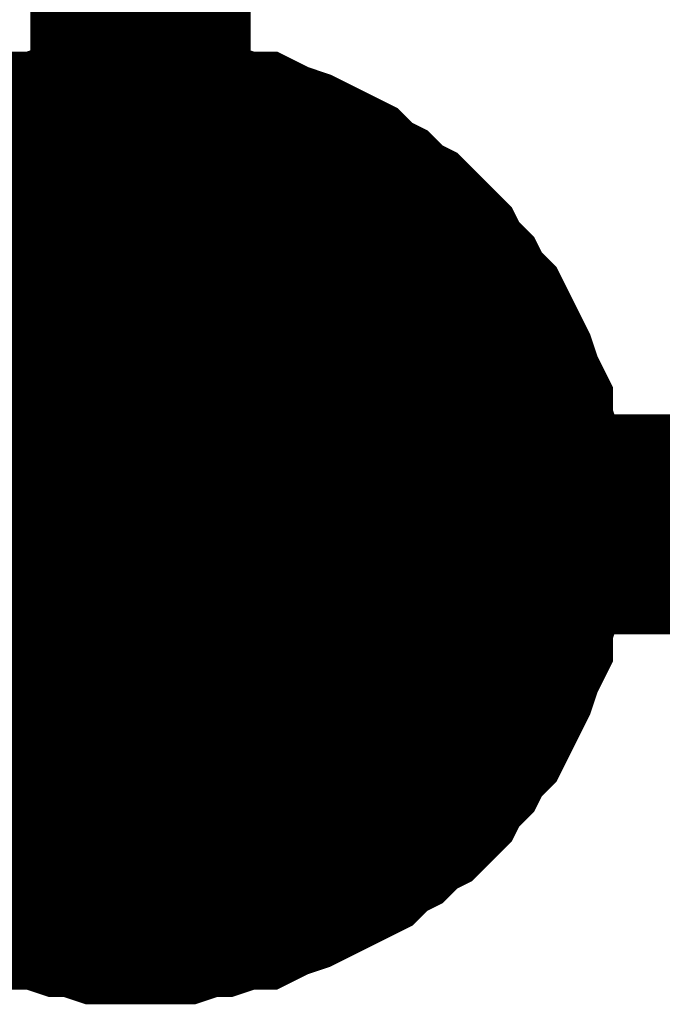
# Model space of a CAD drawing. Header units: inches. Extents: x 0 to 17, y 0 to 11.
# Tile 26 of 114: x 1.5441 to 1.5785, y 7.674 to 7.7267. Entities that reach past the tile are written whole.
import ezdxf

# ---------------------------------------------------------------- set-up
doc = ezdxf.new("R2010")
doc.units = ezdxf.units.IN
doc.header["$MEASUREMENT"] = 0
doc.layers.add('Sheet', color=255, linetype='Continuous')

msp = doc.modelspace()

# ---------------------------------------------------------------- linework, layer by layer
at = {"layer": 'Sheet'}
for points in [[(1.95056, 7.84995, 0.0118, 0.0118, 0), (1.95056, 7.699683, 0.0118, 0.0118, 0), (1.550536, 7.699683, 0.0118, 0.0118, 0), (1.150513, 7.699683, 0.0118, 0.0118, 0)], [(1.550536, 7.84995, 0.0118, 0.0118, 0), (1.550536, 7.699683, 0.0118, 0.0118, 0)], [(1.53785, 7.715146, 0.0118, 0.0118, 0), (1.538643, 7.715939, 0.0118, 0.0118, 0), (1.539436, 7.716335, 0.0118, 0.0118, 0), (1.540229, 7.717128, 0.0118, 0.0118, 0), (1.541021, 7.717525, 0.0118, 0.0118, 0), (1.541814, 7.717921, 0.0118, 0.0118, 0), (1.542607, 7.718317, 0.0118, 0.0118, 0), (1.543797, 7.718714, 0.0118, 0.0118, 0), (1.54459, 7.71911, 0.0118, 0.0118, 0), (1.545382, 7.71911, 0.0118, 0.0118, 0), (1.546572, 7.719507, 0.0118, 0.0118, 0), (1.547365, 7.719507, 0.0118, 0.0118, 0), (1.548554, 7.719903, 0.0118, 0.0118, 0), (1.549347, 7.719903, 0.0118, 0.0118, 0), (1.550536, 7.719903, 0.0118, 0.0118, 0)], [(1.53785, 7.715146, 0.0118, 0.0118, 0), (1.538643, 7.715939, 0.0118, 0.0118, 0), (1.539436, 7.716335, 0.0118, 0.0118, 0), (1.540229, 7.717128, 0.0118, 0.0118, 0), (1.541021, 7.717525, 0.0118, 0.0118, 0), (1.541814, 7.717921, 0.0118, 0.0118, 0), (1.542607, 7.718317, 0.0118, 0.0118, 0), (1.543797, 7.718714, 0.0118, 0.0118, 0), (1.54459, 7.71911, 0.0118, 0.0118, 0), (1.545382, 7.71911, 0.0118, 0.0118, 0), (1.546572, 7.719507, 0.0118, 0.0118, 0), (1.547365, 7.719507, 0.0118, 0.0118, 0), (1.548554, 7.719903, 0.0118, 0.0118, 0), (1.549347, 7.719903, 0.0118, 0.0118, 0), (1.550536, 7.719903, 0.0118, 0.0118, 0)], [(1.53785, 7.715146, 0.0118, 0.0118, 0), (1.538643, 7.715939, 0.0118, 0.0118, 0), (1.539436, 7.716335, 0.0118, 0.0118, 0), (1.540229, 7.717128, 0.0118, 0.0118, 0), (1.541021, 7.717525, 0.0118, 0.0118, 0), (1.541814, 7.717921, 0.0118, 0.0118, 0), (1.542607, 7.718317, 0.0118, 0.0118, 0), (1.543797, 7.718714, 0.0118, 0.0118, 0), (1.54459, 7.71911, 0.0118, 0.0118, 0), (1.545382, 7.71911, 0.0118, 0.0118, 0), (1.546572, 7.719507, 0.0118, 0.0118, 0), (1.547365, 7.719507, 0.0118, 0.0118, 0), (1.548554, 7.719903, 0.0118, 0.0118, 0), (1.549347, 7.719903, 0.0118, 0.0118, 0), (1.550536, 7.719903, 0.0118, 0.0118, 0)], [(1.53785, 7.715146, 0.0118, 0.0118, 0), (1.538643, 7.715939, 0.0118, 0.0118, 0), (1.539436, 7.716335, 0.0118, 0.0118, 0), (1.540229, 7.717128, 0.0118, 0.0118, 0), (1.541021, 7.717525, 0.0118, 0.0118, 0), (1.541814, 7.717921, 0.0118, 0.0118, 0), (1.542607, 7.718317, 0.0118, 0.0118, 0), (1.543797, 7.718714, 0.0118, 0.0118, 0), (1.54459, 7.71911, 0.0118, 0.0118, 0), (1.545382, 7.71911, 0.0118, 0.0118, 0), (1.546572, 7.719507, 0.0118, 0.0118, 0), (1.547365, 7.719507, 0.0118, 0.0118, 0), (1.548554, 7.719903, 0.0118, 0.0118, 0), (1.549347, 7.719903, 0.0118, 0.0118, 0), (1.550536, 7.719903, 0.0118, 0.0118, 0)], [(1.550536, 7.719903, 0.0118, 0.0118, 0), (1.550536, 7.719903, 0.0118, 0.0118, 0)], [(1.550536, 7.719903, 0.0118, 0.0118, 0), (1.551726, 7.719903, 0.0118, 0.0118, 0), (1.552519, 7.719903, 0.0118, 0.0118, 0), (1.553708, 7.719507, 0.0118, 0.0118, 0), (1.554501, 7.719507, 0.0118, 0.0118, 0), (1.55569, 7.71911, 0.0118, 0.0118, 0), (1.556483, 7.71911, 0.0118, 0.0118, 0), (1.557276, 7.718714, 0.0118, 0.0118, 0), (1.558465, 7.718317, 0.0118, 0.0118, 0), (1.559258, 7.717921, 0.0118, 0.0118, 0), (1.560051, 7.717525, 0.0118, 0.0118, 0), (1.560844, 7.717128, 0.0118, 0.0118, 0), (1.561637, 7.716335, 0.0118, 0.0118, 0), (1.56243, 7.715939, 0.0118, 0.0118, 0), (1.563223, 7.715146, 0.0118, 0.0118, 0), (1.564016, 7.714749, 0.0118, 0.0118, 0), (1.564809, 7.713956, 0.0118, 0.0118, 0), (1.565602, 7.713163, 0.0118, 0.0118, 0), (1.565998, 7.71237, 0.0118, 0.0118, 0), (1.566791, 7.711577, 0.0118, 0.0118, 0), (1.567187, 7.710784, 0.0118, 0.0118, 0), (1.56798, 7.709991, 0.0118, 0.0118, 0), (1.568377, 7.709198, 0.0118, 0.0118, 0), (1.568773, 7.708405, 0.0118, 0.0118, 0), (1.56917, 7.707612, 0.0118, 0.0118, 0), (1.569566, 7.706423, 0.0118, 0.0118, 0), (1.569963, 7.70563, 0.0118, 0.0118, 0), (1.569963, 7.704837, 0.0118, 0.0118, 0), (1.570359, 7.703648, 0.0118, 0.0118, 0), (1.570359, 7.702855, 0.0118, 0.0118, 0), (1.570756, 7.701665, 0.0118, 0.0118, 0), (1.570756, 7.700872, 0.0118, 0.0118, 0), (1.570756, 7.699683, 0.0118, 0.0118, 0)], [(1.550536, 7.719903, 0.0118, 0.0118, 0), (1.550536, 7.719903, 0.0118, 0.0118, 0)], [(1.550536, 7.719903, 0.0118, 0.0118, 0), (1.551726, 7.719903, 0.0118, 0.0118, 0), (1.552519, 7.719903, 0.0118, 0.0118, 0), (1.553708, 7.719507, 0.0118, 0.0118, 0), (1.554501, 7.719507, 0.0118, 0.0118, 0), (1.55569, 7.71911, 0.0118, 0.0118, 0), (1.556483, 7.71911, 0.0118, 0.0118, 0), (1.557276, 7.718714, 0.0118, 0.0118, 0), (1.558465, 7.718317, 0.0118, 0.0118, 0), (1.559258, 7.717921, 0.0118, 0.0118, 0), (1.560051, 7.717525, 0.0118, 0.0118, 0), (1.560844, 7.717128, 0.0118, 0.0118, 0), (1.561637, 7.716335, 0.0118, 0.0118, 0), (1.56243, 7.715939, 0.0118, 0.0118, 0), (1.563223, 7.715146, 0.0118, 0.0118, 0), (1.564016, 7.714749, 0.0118, 0.0118, 0), (1.564809, 7.713956, 0.0118, 0.0118, 0), (1.565602, 7.713163, 0.0118, 0.0118, 0), (1.565998, 7.71237, 0.0118, 0.0118, 0), (1.566791, 7.711577, 0.0118, 0.0118, 0), (1.567187, 7.710784, 0.0118, 0.0118, 0), (1.56798, 7.709991, 0.0118, 0.0118, 0), (1.568377, 7.709198, 0.0118, 0.0118, 0), (1.568773, 7.708405, 0.0118, 0.0118, 0), (1.56917, 7.707612, 0.0118, 0.0118, 0), (1.569566, 7.706423, 0.0118, 0.0118, 0), (1.569963, 7.70563, 0.0118, 0.0118, 0), (1.569963, 7.704837, 0.0118, 0.0118, 0), (1.570359, 7.703648, 0.0118, 0.0118, 0), (1.570359, 7.702855, 0.0118, 0.0118, 0), (1.570756, 7.701665, 0.0118, 0.0118, 0), (1.570756, 7.700872, 0.0118, 0.0118, 0), (1.570756, 7.699683, 0.0118, 0.0118, 0)], [(1.550536, 7.719903, 0.0118, 0.0118, 0), (1.550536, 7.719903, 0.0118, 0.0118, 0)], [(1.550536, 7.719903, 0.0118, 0.0118, 0), (1.551726, 7.719903, 0.0118, 0.0118, 0), (1.552519, 7.719903, 0.0118, 0.0118, 0), (1.553708, 7.719507, 0.0118, 0.0118, 0), (1.554501, 7.719507, 0.0118, 0.0118, 0), (1.55569, 7.71911, 0.0118, 0.0118, 0), (1.556483, 7.71911, 0.0118, 0.0118, 0), (1.557276, 7.718714, 0.0118, 0.0118, 0), (1.558465, 7.718317, 0.0118, 0.0118, 0), (1.559258, 7.717921, 0.0118, 0.0118, 0), (1.560051, 7.717525, 0.0118, 0.0118, 0), (1.560844, 7.717128, 0.0118, 0.0118, 0), (1.561637, 7.716335, 0.0118, 0.0118, 0), (1.56243, 7.715939, 0.0118, 0.0118, 0), (1.563223, 7.715146, 0.0118, 0.0118, 0), (1.564016, 7.714749, 0.0118, 0.0118, 0), (1.564809, 7.713956, 0.0118, 0.0118, 0), (1.565602, 7.713163, 0.0118, 0.0118, 0), (1.565998, 7.71237, 0.0118, 0.0118, 0), (1.566791, 7.711577, 0.0118, 0.0118, 0), (1.567187, 7.710784, 0.0118, 0.0118, 0), (1.56798, 7.709991, 0.0118, 0.0118, 0), (1.568377, 7.709198, 0.0118, 0.0118, 0), (1.568773, 7.708405, 0.0118, 0.0118, 0), (1.56917, 7.707612, 0.0118, 0.0118, 0), (1.569566, 7.706423, 0.0118, 0.0118, 0), (1.569963, 7.70563, 0.0118, 0.0118, 0), (1.569963, 7.704837, 0.0118, 0.0118, 0), (1.570359, 7.703648, 0.0118, 0.0118, 0), (1.570359, 7.702855, 0.0118, 0.0118, 0), (1.570756, 7.701665, 0.0118, 0.0118, 0), (1.570756, 7.700872, 0.0118, 0.0118, 0), (1.570756, 7.699683, 0.0118, 0.0118, 0)], [(1.550536, 7.719903, 0.0118, 0.0118, 0), (1.550536, 7.719903, 0.0118, 0.0118, 0)], [(1.550536, 7.719903, 0.0118, 0.0118, 0), (1.551726, 7.719903, 0.0118, 0.0118, 0), (1.552519, 7.719903, 0.0118, 0.0118, 0), (1.553708, 7.719507, 0.0118, 0.0118, 0), (1.554501, 7.719507, 0.0118, 0.0118, 0), (1.55569, 7.71911, 0.0118, 0.0118, 0), (1.556483, 7.71911, 0.0118, 0.0118, 0), (1.557276, 7.718714, 0.0118, 0.0118, 0), (1.558465, 7.718317, 0.0118, 0.0118, 0), (1.559258, 7.717921, 0.0118, 0.0118, 0), (1.560051, 7.717525, 0.0118, 0.0118, 0), (1.560844, 7.717128, 0.0118, 0.0118, 0), (1.561637, 7.716335, 0.0118, 0.0118, 0), (1.56243, 7.715939, 0.0118, 0.0118, 0), (1.563223, 7.715146, 0.0118, 0.0118, 0), (1.564016, 7.714749, 0.0118, 0.0118, 0), (1.564809, 7.713956, 0.0118, 0.0118, 0), (1.565602, 7.713163, 0.0118, 0.0118, 0), (1.565998, 7.71237, 0.0118, 0.0118, 0), (1.566791, 7.711577, 0.0118, 0.0118, 0), (1.567187, 7.710784, 0.0118, 0.0118, 0), (1.56798, 7.709991, 0.0118, 0.0118, 0), (1.568377, 7.709198, 0.0118, 0.0118, 0), (1.568773, 7.708405, 0.0118, 0.0118, 0), (1.56917, 7.707612, 0.0118, 0.0118, 0), (1.569566, 7.706423, 0.0118, 0.0118, 0), (1.569963, 7.70563, 0.0118, 0.0118, 0), (1.569963, 7.704837, 0.0118, 0.0118, 0), (1.570359, 7.703648, 0.0118, 0.0118, 0), (1.570359, 7.702855, 0.0118, 0.0118, 0), (1.570756, 7.701665, 0.0118, 0.0118, 0), (1.570756, 7.700872, 0.0118, 0.0118, 0), (1.570756, 7.699683, 0.0118, 0.0118, 0)], [(1.541814, 7.717921, 0.0039, 0.0039, 0), (1.542607, 7.718317, 0.0039, 0.0039, 0), (1.543797, 7.718714, 0.0039, 0.0039, 0), (1.54459, 7.71911, 0.0039, 0.0039, 0), (1.545382, 7.71911, 0.0039, 0.0039, 0), (1.546572, 7.719507, 0.0039, 0.0039, 0), (1.547365, 7.719507, 0.0039, 0.0039, 0), (1.548554, 7.719903, 0.0039, 0.0039, 0), (1.549347, 7.719903, 0.0039, 0.0039, 0), (1.550536, 7.719903, 0.0039, 0.0039, 0)], [(1.541814, 7.717921, 0.0039, 0.0039, 0), (1.542607, 7.718317, 0.0039, 0.0039, 0), (1.543797, 7.718714, 0.0039, 0.0039, 0), (1.54459, 7.71911, 0.0039, 0.0039, 0), (1.545382, 7.71911, 0.0039, 0.0039, 0), (1.546572, 7.719507, 0.0039, 0.0039, 0), (1.547365, 7.719507, 0.0039, 0.0039, 0), (1.548554, 7.719903, 0.0039, 0.0039, 0), (1.549347, 7.719903, 0.0039, 0.0039, 0), (1.550536, 7.719903, 0.0039, 0.0039, 0)], [(1.541814, 7.717921, 0.0039, 0.0039, 0), (1.542607, 7.718317, 0.0039, 0.0039, 0), (1.543797, 7.718714, 0.0039, 0.0039, 0), (1.54459, 7.71911, 0.0039, 0.0039, 0), (1.545382, 7.71911, 0.0039, 0.0039, 0), (1.546572, 7.719507, 0.0039, 0.0039, 0), (1.547365, 7.719507, 0.0039, 0.0039, 0), (1.548554, 7.719903, 0.0039, 0.0039, 0), (1.549347, 7.719903, 0.0039, 0.0039, 0), (1.550536, 7.719903, 0.0039, 0.0039, 0)], [(1.541814, 7.717921, 0.0039, 0.0039, 0), (1.542607, 7.718317, 0.0039, 0.0039, 0), (1.543797, 7.718714, 0.0039, 0.0039, 0), (1.54459, 7.71911, 0.0039, 0.0039, 0), (1.545382, 7.71911, 0.0039, 0.0039, 0), (1.546572, 7.719507, 0.0039, 0.0039, 0), (1.547365, 7.719507, 0.0039, 0.0039, 0), (1.548554, 7.719903, 0.0039, 0.0039, 0), (1.549347, 7.719903, 0.0039, 0.0039, 0), (1.550536, 7.719903, 0.0039, 0.0039, 0)], [(1.550536, 7.719903, 0.0039, 0.0039, 0), (1.550536, 7.719903, 0.0039, 0.0039, 0)], [(1.550536, 7.719903, 0.0039, 0.0039, 0), (1.551726, 7.719903, 0.0039, 0.0039, 0), (1.552519, 7.719903, 0.0039, 0.0039, 0), (1.553708, 7.719507, 0.0039, 0.0039, 0), (1.554501, 7.719507, 0.0039, 0.0039, 0), (1.55569, 7.71911, 0.0039, 0.0039, 0), (1.556483, 7.71911, 0.0039, 0.0039, 0), (1.557276, 7.718714, 0.0039, 0.0039, 0), (1.558465, 7.718317, 0.0039, 0.0039, 0), (1.559258, 7.717921, 0.0039, 0.0039, 0), (1.560051, 7.717525, 0.0039, 0.0039, 0), (1.560844, 7.717128, 0.0039, 0.0039, 0), (1.561637, 7.716335, 0.0039, 0.0039, 0), (1.56243, 7.715939, 0.0039, 0.0039, 0), (1.563223, 7.715146, 0.0039, 0.0039, 0), (1.564016, 7.714749, 0.0039, 0.0039, 0), (1.564809, 7.713956, 0.0039, 0.0039, 0), (1.565602, 7.713163, 0.0039, 0.0039, 0), (1.565998, 7.71237, 0.0039, 0.0039, 0), (1.566791, 7.711577, 0.0039, 0.0039, 0), (1.567187, 7.710784, 0.0039, 0.0039, 0), (1.56798, 7.709991, 0.0039, 0.0039, 0), (1.568377, 7.709198, 0.0039, 0.0039, 0), (1.568773, 7.708405, 0.0039, 0.0039, 0), (1.56917, 7.707612, 0.0039, 0.0039, 0), (1.569566, 7.706423, 0.0039, 0.0039, 0), (1.569963, 7.70563, 0.0039, 0.0039, 0), (1.569963, 7.704837, 0.0039, 0.0039, 0), (1.570359, 7.703648, 0.0039, 0.0039, 0), (1.570359, 7.702855, 0.0039, 0.0039, 0), (1.570756, 7.701665, 0.0039, 0.0039, 0), (1.570756, 7.700872, 0.0039, 0.0039, 0), (1.570756, 7.699683, 0.0039, 0.0039, 0)], [(1.550536, 7.719903, 0.0039, 0.0039, 0), (1.550536, 7.719903, 0.0039, 0.0039, 0)], [(1.550536, 7.719903, 0.0039, 0.0039, 0), (1.551726, 7.719903, 0.0039, 0.0039, 0), (1.552519, 7.719903, 0.0039, 0.0039, 0), (1.553708, 7.719507, 0.0039, 0.0039, 0), (1.554501, 7.719507, 0.0039, 0.0039, 0), (1.55569, 7.71911, 0.0039, 0.0039, 0), (1.556483, 7.71911, 0.0039, 0.0039, 0), (1.557276, 7.718714, 0.0039, 0.0039, 0), (1.558465, 7.718317, 0.0039, 0.0039, 0), (1.559258, 7.717921, 0.0039, 0.0039, 0), (1.560051, 7.717525, 0.0039, 0.0039, 0), (1.560844, 7.717128, 0.0039, 0.0039, 0), (1.561637, 7.716335, 0.0039, 0.0039, 0), (1.56243, 7.715939, 0.0039, 0.0039, 0), (1.563223, 7.715146, 0.0039, 0.0039, 0), (1.564016, 7.714749, 0.0039, 0.0039, 0), (1.564809, 7.713956, 0.0039, 0.0039, 0), (1.565602, 7.713163, 0.0039, 0.0039, 0), (1.565998, 7.71237, 0.0039, 0.0039, 0), (1.566791, 7.711577, 0.0039, 0.0039, 0), (1.567187, 7.710784, 0.0039, 0.0039, 0), (1.56798, 7.709991, 0.0039, 0.0039, 0), (1.568377, 7.709198, 0.0039, 0.0039, 0), (1.568773, 7.708405, 0.0039, 0.0039, 0), (1.56917, 7.707612, 0.0039, 0.0039, 0), (1.569566, 7.706423, 0.0039, 0.0039, 0), (1.569963, 7.70563, 0.0039, 0.0039, 0), (1.569963, 7.704837, 0.0039, 0.0039, 0), (1.570359, 7.703648, 0.0039, 0.0039, 0), (1.570359, 7.702855, 0.0039, 0.0039, 0), (1.570756, 7.701665, 0.0039, 0.0039, 0), (1.570756, 7.700872, 0.0039, 0.0039, 0), (1.570756, 7.699683, 0.0039, 0.0039, 0)], [(1.550536, 7.719903, 0.0039, 0.0039, 0), (1.550536, 7.719903, 0.0039, 0.0039, 0)], [(1.550536, 7.719903, 0.0039, 0.0039, 0), (1.551726, 7.719903, 0.0039, 0.0039, 0), (1.552519, 7.719903, 0.0039, 0.0039, 0), (1.553708, 7.719507, 0.0039, 0.0039, 0), (1.554501, 7.719507, 0.0039, 0.0039, 0), (1.55569, 7.71911, 0.0039, 0.0039, 0), (1.556483, 7.71911, 0.0039, 0.0039, 0), (1.557276, 7.718714, 0.0039, 0.0039, 0), (1.558465, 7.718317, 0.0039, 0.0039, 0), (1.559258, 7.717921, 0.0039, 0.0039, 0), (1.560051, 7.717525, 0.0039, 0.0039, 0), (1.560844, 7.717128, 0.0039, 0.0039, 0), (1.561637, 7.716335, 0.0039, 0.0039, 0), (1.56243, 7.715939, 0.0039, 0.0039, 0), (1.563223, 7.715146, 0.0039, 0.0039, 0), (1.564016, 7.714749, 0.0039, 0.0039, 0), (1.564809, 7.713956, 0.0039, 0.0039, 0), (1.565602, 7.713163, 0.0039, 0.0039, 0), (1.565998, 7.71237, 0.0039, 0.0039, 0), (1.566791, 7.711577, 0.0039, 0.0039, 0), (1.567187, 7.710784, 0.0039, 0.0039, 0), (1.56798, 7.709991, 0.0039, 0.0039, 0), (1.568377, 7.709198, 0.0039, 0.0039, 0), (1.568773, 7.708405, 0.0039, 0.0039, 0), (1.56917, 7.707612, 0.0039, 0.0039, 0), (1.569566, 7.706423, 0.0039, 0.0039, 0), (1.569963, 7.70563, 0.0039, 0.0039, 0), (1.569963, 7.704837, 0.0039, 0.0039, 0), (1.570359, 7.703648, 0.0039, 0.0039, 0), (1.570359, 7.702855, 0.0039, 0.0039, 0), (1.570756, 7.701665, 0.0039, 0.0039, 0), (1.570756, 7.700872, 0.0039, 0.0039, 0), (1.570756, 7.699683, 0.0039, 0.0039, 0)], [(1.550536, 7.719903, 0.0039, 0.0039, 0), (1.550536, 7.719903, 0.0039, 0.0039, 0)], [(1.550536, 7.719903, 0.0039, 0.0039, 0), (1.551726, 7.719903, 0.0039, 0.0039, 0), (1.552519, 7.719903, 0.0039, 0.0039, 0), (1.553708, 7.719507, 0.0039, 0.0039, 0), (1.554501, 7.719507, 0.0039, 0.0039, 0), (1.55569, 7.71911, 0.0039, 0.0039, 0), (1.556483, 7.71911, 0.0039, 0.0039, 0), (1.557276, 7.718714, 0.0039, 0.0039, 0), (1.558465, 7.718317, 0.0039, 0.0039, 0), (1.559258, 7.717921, 0.0039, 0.0039, 0), (1.560051, 7.717525, 0.0039, 0.0039, 0), (1.560844, 7.717128, 0.0039, 0.0039, 0), (1.561637, 7.716335, 0.0039, 0.0039, 0), (1.56243, 7.715939, 0.0039, 0.0039, 0), (1.563223, 7.715146, 0.0039, 0.0039, 0), (1.564016, 7.714749, 0.0039, 0.0039, 0), (1.564809, 7.713956, 0.0039, 0.0039, 0), (1.565602, 7.713163, 0.0039, 0.0039, 0), (1.565998, 7.71237, 0.0039, 0.0039, 0), (1.566791, 7.711577, 0.0039, 0.0039, 0), (1.567187, 7.710784, 0.0039, 0.0039, 0), (1.56798, 7.709991, 0.0039, 0.0039, 0), (1.568377, 7.709198, 0.0039, 0.0039, 0), (1.568773, 7.708405, 0.0039, 0.0039, 0), (1.56917, 7.707612, 0.0039, 0.0039, 0), (1.569566, 7.706423, 0.0039, 0.0039, 0), (1.569963, 7.70563, 0.0039, 0.0039, 0), (1.569963, 7.704837, 0.0039, 0.0039, 0), (1.570359, 7.703648, 0.0039, 0.0039, 0), (1.570359, 7.702855, 0.0039, 0.0039, 0), (1.570756, 7.701665, 0.0039, 0.0039, 0), (1.570756, 7.700872, 0.0039, 0.0039, 0), (1.570756, 7.699683, 0.0039, 0.0039, 0)], [(1.570756, 7.699683, 0.0118, 0.0118, 0), (1.570756, 7.698493, 0.0118, 0.0118, 0), (1.570756, 7.6977, 0.0118, 0.0118, 0), (1.570359, 7.696511, 0.0118, 0.0118, 0), (1.570359, 7.695718, 0.0118, 0.0118, 0), (1.569963, 7.694529, 0.0118, 0.0118, 0), (1.569963, 7.693736, 0.0118, 0.0118, 0), (1.569566, 7.692943, 0.0118, 0.0118, 0), (1.56917, 7.691753, 0.0118, 0.0118, 0), (1.568773, 7.69096, 0.0118, 0.0118, 0), (1.568377, 7.690167, 0.0118, 0.0118, 0), (1.56798, 7.689374, 0.0118, 0.0118, 0), (1.567187, 7.688581, 0.0118, 0.0118, 0), (1.566791, 7.687788, 0.0118, 0.0118, 0), (1.565998, 7.686995, 0.0118, 0.0118, 0), (1.565602, 7.686202, 0.0118, 0.0118, 0), (1.564809, 7.685409, 0.0118, 0.0118, 0), (1.564016, 7.685013, 0.0118, 0.0118, 0), (1.563223, 7.68422, 0.0118, 0.0118, 0), (1.56243, 7.683824, 0.0118, 0.0118, 0), (1.561637, 7.683031, 0.0118, 0.0118, 0), (1.560844, 7.682634, 0.0118, 0.0118, 0), (1.560051, 7.682238, 0.0118, 0.0118, 0), (1.559258, 7.681841, 0.0118, 0.0118, 0), (1.558465, 7.681445, 0.0118, 0.0118, 0), (1.557276, 7.681048, 0.0118, 0.0118, 0), (1.556483, 7.680652, 0.0118, 0.0118, 0), (1.55569, 7.680652, 0.0118, 0.0118, 0), (1.554501, 7.680255, 0.0118, 0.0118, 0), (1.553708, 7.680255, 0.0118, 0.0118, 0), (1.552519, 7.679859, 0.0118, 0.0118, 0), (1.551726, 7.679859, 0.0118, 0.0118, 0), (1.550536, 7.679859, 0.0118, 0.0118, 0)], [(1.570756, 7.699683, 0.0118, 0.0118, 0), (1.570756, 7.698493, 0.0118, 0.0118, 0), (1.570756, 7.6977, 0.0118, 0.0118, 0), (1.570359, 7.696511, 0.0118, 0.0118, 0), (1.570359, 7.695718, 0.0118, 0.0118, 0), (1.569963, 7.694529, 0.0118, 0.0118, 0), (1.569963, 7.693736, 0.0118, 0.0118, 0), (1.569566, 7.692943, 0.0118, 0.0118, 0), (1.56917, 7.691753, 0.0118, 0.0118, 0), (1.568773, 7.69096, 0.0118, 0.0118, 0), (1.568377, 7.690167, 0.0118, 0.0118, 0), (1.56798, 7.689374, 0.0118, 0.0118, 0), (1.567187, 7.688581, 0.0118, 0.0118, 0), (1.566791, 7.687788, 0.0118, 0.0118, 0), (1.565998, 7.686995, 0.0118, 0.0118, 0), (1.565602, 7.686202, 0.0118, 0.0118, 0), (1.564809, 7.685409, 0.0118, 0.0118, 0), (1.564016, 7.685013, 0.0118, 0.0118, 0), (1.563223, 7.68422, 0.0118, 0.0118, 0), (1.56243, 7.683824, 0.0118, 0.0118, 0), (1.561637, 7.683031, 0.0118, 0.0118, 0), (1.560844, 7.682634, 0.0118, 0.0118, 0), (1.560051, 7.682238, 0.0118, 0.0118, 0), (1.559258, 7.681841, 0.0118, 0.0118, 0), (1.558465, 7.681445, 0.0118, 0.0118, 0), (1.557276, 7.681048, 0.0118, 0.0118, 0), (1.556483, 7.680652, 0.0118, 0.0118, 0), (1.55569, 7.680652, 0.0118, 0.0118, 0), (1.554501, 7.680255, 0.0118, 0.0118, 0), (1.553708, 7.680255, 0.0118, 0.0118, 0), (1.552519, 7.679859, 0.0118, 0.0118, 0), (1.551726, 7.679859, 0.0118, 0.0118, 0), (1.550536, 7.679859, 0.0118, 0.0118, 0)], [(1.570756, 7.699683, 0.0118, 0.0118, 0), (1.570756, 7.698493, 0.0118, 0.0118, 0), (1.570756, 7.6977, 0.0118, 0.0118, 0), (1.570359, 7.696511, 0.0118, 0.0118, 0), (1.570359, 7.695718, 0.0118, 0.0118, 0), (1.569963, 7.694529, 0.0118, 0.0118, 0), (1.569963, 7.693736, 0.0118, 0.0118, 0), (1.569566, 7.692943, 0.0118, 0.0118, 0), (1.56917, 7.691753, 0.0118, 0.0118, 0), (1.568773, 7.69096, 0.0118, 0.0118, 0), (1.568377, 7.690167, 0.0118, 0.0118, 0), (1.56798, 7.689374, 0.0118, 0.0118, 0), (1.567187, 7.688581, 0.0118, 0.0118, 0), (1.566791, 7.687788, 0.0118, 0.0118, 0), (1.565998, 7.686995, 0.0118, 0.0118, 0), (1.565602, 7.686202, 0.0118, 0.0118, 0), (1.564809, 7.685409, 0.0118, 0.0118, 0), (1.564016, 7.685013, 0.0118, 0.0118, 0), (1.563223, 7.68422, 0.0118, 0.0118, 0), (1.56243, 7.683824, 0.0118, 0.0118, 0), (1.561637, 7.683031, 0.0118, 0.0118, 0), (1.560844, 7.682634, 0.0118, 0.0118, 0), (1.560051, 7.682238, 0.0118, 0.0118, 0), (1.559258, 7.681841, 0.0118, 0.0118, 0), (1.558465, 7.681445, 0.0118, 0.0118, 0), (1.557276, 7.681048, 0.0118, 0.0118, 0), (1.556483, 7.680652, 0.0118, 0.0118, 0), (1.55569, 7.680652, 0.0118, 0.0118, 0), (1.554501, 7.680255, 0.0118, 0.0118, 0), (1.553708, 7.680255, 0.0118, 0.0118, 0), (1.552519, 7.679859, 0.0118, 0.0118, 0), (1.551726, 7.679859, 0.0118, 0.0118, 0), (1.550536, 7.679859, 0.0118, 0.0118, 0)], [(1.570756, 7.699683, 0.0118, 0.0118, 0), (1.570756, 7.698493, 0.0118, 0.0118, 0), (1.570756, 7.6977, 0.0118, 0.0118, 0), (1.570359, 7.696511, 0.0118, 0.0118, 0), (1.570359, 7.695718, 0.0118, 0.0118, 0), (1.569963, 7.694529, 0.0118, 0.0118, 0), (1.569963, 7.693736, 0.0118, 0.0118, 0), (1.569566, 7.692943, 0.0118, 0.0118, 0), (1.56917, 7.691753, 0.0118, 0.0118, 0), (1.568773, 7.69096, 0.0118, 0.0118, 0), (1.568377, 7.690167, 0.0118, 0.0118, 0), (1.56798, 7.689374, 0.0118, 0.0118, 0), (1.567187, 7.688581, 0.0118, 0.0118, 0), (1.566791, 7.687788, 0.0118, 0.0118, 0), (1.565998, 7.686995, 0.0118, 0.0118, 0), (1.565602, 7.686202, 0.0118, 0.0118, 0), (1.564809, 7.685409, 0.0118, 0.0118, 0), (1.564016, 7.685013, 0.0118, 0.0118, 0), (1.563223, 7.68422, 0.0118, 0.0118, 0), (1.56243, 7.683824, 0.0118, 0.0118, 0), (1.561637, 7.683031, 0.0118, 0.0118, 0), (1.560844, 7.682634, 0.0118, 0.0118, 0), (1.560051, 7.682238, 0.0118, 0.0118, 0), (1.559258, 7.681841, 0.0118, 0.0118, 0), (1.558465, 7.681445, 0.0118, 0.0118, 0), (1.557276, 7.681048, 0.0118, 0.0118, 0), (1.556483, 7.680652, 0.0118, 0.0118, 0), (1.55569, 7.680652, 0.0118, 0.0118, 0), (1.554501, 7.680255, 0.0118, 0.0118, 0), (1.553708, 7.680255, 0.0118, 0.0118, 0), (1.552519, 7.679859, 0.0118, 0.0118, 0), (1.551726, 7.679859, 0.0118, 0.0118, 0), (1.550536, 7.679859, 0.0118, 0.0118, 0)], [(1.570756, 7.699683, 0.0118, 0.0118, 0), (1.570756, 7.699683, 0.0118, 0.0118, 0), (1.570756, 7.699683, 0.0118, 0.0118, 0), (1.570756, 7.699683, 0.0118, 0.0118, 0), (1.570756, 7.699683, 0.0118, 0.0118, 0), (1.570756, 7.699683, 0.0118, 0.0118, 0), (1.570756, 7.699683, 0.0118, 0.0118, 0), (1.570756, 7.699683, 0.0118, 0.0118, 0), (1.570756, 7.699683, 0.0118, 0.0118, 0), (1.570756, 7.699683, 0.0118, 0.0118, 0), (1.570756, 7.699683, 0.0118, 0.0118, 0), (1.570756, 7.699683, 0.0118, 0.0118, 0), (1.570756, 7.699683, 0.0118, 0.0118, 0), (1.570756, 7.699683, 0.0118, 0.0118, 0), (1.570756, 7.699683, 0.0118, 0.0118, 0), (1.570756, 7.699683, 0.0118, 0.0118, 0), (1.570756, 7.699683, 0.0118, 0.0118, 0), (1.570756, 7.699683, 0.0118, 0.0118, 0), (1.570756, 7.699683, 0.0118, 0.0118, 0), (1.570756, 7.699683, 0.0118, 0.0118, 0), (1.570756, 7.699683, 0.0118, 0.0118, 0), (1.570756, 7.699683, 0.0118, 0.0118, 0), (1.570756, 7.699683, 0.0118, 0.0118, 0), (1.570756, 7.699683, 0.0118, 0.0118, 0), (1.570756, 7.699683, 0.0118, 0.0118, 0), (1.570756, 7.699683, 0.0118, 0.0118, 0), (1.570756, 7.699683, 0.0118, 0.0118, 0), (1.570756, 7.699683, 0.0118, 0.0118, 0), (1.570756, 7.699683, 0.0118, 0.0118, 0), (1.570756, 7.699683, 0.0118, 0.0118, 0), (1.570756, 7.699683, 0.0118, 0.0118, 0), (1.570756, 7.699683, 0.0118, 0.0118, 0), (1.570756, 7.699683, 0.0118, 0.0118, 0)], [(1.570756, 7.699683, 0.0118, 0.0118, 0), (1.570756, 7.699683, 0.0118, 0.0118, 0)], [(1.570756, 7.699683, 0.0118, 0.0118, 0), (1.570756, 7.699683, 0.0118, 0.0118, 0), (1.570756, 7.699683, 0.0118, 0.0118, 0), (1.570756, 7.699683, 0.0118, 0.0118, 0), (1.570756, 7.699683, 0.0118, 0.0118, 0), (1.570756, 7.699683, 0.0118, 0.0118, 0), (1.570756, 7.699683, 0.0118, 0.0118, 0), (1.570756, 7.699683, 0.0118, 0.0118, 0), (1.570756, 7.699683, 0.0118, 0.0118, 0), (1.570756, 7.699683, 0.0118, 0.0118, 0), (1.570756, 7.699683, 0.0118, 0.0118, 0), (1.570756, 7.699683, 0.0118, 0.0118, 0), (1.570756, 7.699683, 0.0118, 0.0118, 0), (1.570756, 7.699683, 0.0118, 0.0118, 0), (1.570756, 7.699683, 0.0118, 0.0118, 0), (1.570756, 7.699683, 0.0118, 0.0118, 0), (1.570756, 7.699683, 0.0118, 0.0118, 0), (1.570756, 7.699683, 0.0118, 0.0118, 0), (1.570756, 7.699683, 0.0118, 0.0118, 0), (1.570756, 7.699683, 0.0118, 0.0118, 0), (1.570756, 7.699683, 0.0118, 0.0118, 0), (1.570756, 7.699683, 0.0118, 0.0118, 0), (1.570756, 7.699683, 0.0118, 0.0118, 0), (1.570756, 7.699683, 0.0118, 0.0118, 0), (1.570756, 7.699683, 0.0118, 0.0118, 0), (1.570756, 7.699683, 0.0118, 0.0118, 0), (1.570756, 7.699683, 0.0118, 0.0118, 0), (1.570756, 7.699683, 0.0118, 0.0118, 0), (1.570756, 7.699683, 0.0118, 0.0118, 0), (1.570756, 7.699683, 0.0118, 0.0118, 0), (1.570756, 7.699683, 0.0118, 0.0118, 0), (1.570756, 7.699683, 0.0118, 0.0118, 0), (1.570756, 7.699683, 0.0118, 0.0118, 0)], [(1.570756, 7.699683, 0.0118, 0.0118, 0), (1.570756, 7.699683, 0.0118, 0.0118, 0)], [(1.570756, 7.699683, 0.0118, 0.0118, 0), (1.570756, 7.699683, 0.0118, 0.0118, 0), (1.570756, 7.699683, 0.0118, 0.0118, 0), (1.570756, 7.699683, 0.0118, 0.0118, 0), (1.570756, 7.699683, 0.0118, 0.0118, 0), (1.570756, 7.699683, 0.0118, 0.0118, 0), (1.570756, 7.699683, 0.0118, 0.0118, 0), (1.570756, 7.699683, 0.0118, 0.0118, 0), (1.570756, 7.699683, 0.0118, 0.0118, 0), (1.570756, 7.699683, 0.0118, 0.0118, 0), (1.570756, 7.699683, 0.0118, 0.0118, 0), (1.570756, 7.699683, 0.0118, 0.0118, 0), (1.570756, 7.699683, 0.0118, 0.0118, 0), (1.570756, 7.699683, 0.0118, 0.0118, 0), (1.570756, 7.699683, 0.0118, 0.0118, 0), (1.570756, 7.699683, 0.0118, 0.0118, 0), (1.570756, 7.699683, 0.0118, 0.0118, 0), (1.570756, 7.699683, 0.0118, 0.0118, 0), (1.570756, 7.699683, 0.0118, 0.0118, 0), (1.570756, 7.699683, 0.0118, 0.0118, 0), (1.570756, 7.699683, 0.0118, 0.0118, 0), (1.570756, 7.699683, 0.0118, 0.0118, 0), (1.570756, 7.699683, 0.0118, 0.0118, 0), (1.570756, 7.699683, 0.0118, 0.0118, 0), (1.570756, 7.699683, 0.0118, 0.0118, 0), (1.570756, 7.699683, 0.0118, 0.0118, 0), (1.570756, 7.699683, 0.0118, 0.0118, 0), (1.570756, 7.699683, 0.0118, 0.0118, 0), (1.570756, 7.699683, 0.0118, 0.0118, 0), (1.570756, 7.699683, 0.0118, 0.0118, 0), (1.570756, 7.699683, 0.0118, 0.0118, 0), (1.570756, 7.699683, 0.0118, 0.0118, 0), (1.570756, 7.699683, 0.0118, 0.0118, 0)], [(1.570756, 7.699683, 0.0118, 0.0118, 0), (1.570756, 7.699683, 0.0118, 0.0118, 0)], [(1.570756, 7.699683, 0.0118, 0.0118, 0), (1.570756, 7.699683, 0.0118, 0.0118, 0), (1.570756, 7.699683, 0.0118, 0.0118, 0), (1.570756, 7.699683, 0.0118, 0.0118, 0), (1.570756, 7.699683, 0.0118, 0.0118, 0), (1.570756, 7.699683, 0.0118, 0.0118, 0), (1.570756, 7.699683, 0.0118, 0.0118, 0), (1.570756, 7.699683, 0.0118, 0.0118, 0), (1.570756, 7.699683, 0.0118, 0.0118, 0), (1.570756, 7.699683, 0.0118, 0.0118, 0), (1.570756, 7.699683, 0.0118, 0.0118, 0), (1.570756, 7.699683, 0.0118, 0.0118, 0), (1.570756, 7.699683, 0.0118, 0.0118, 0), (1.570756, 7.699683, 0.0118, 0.0118, 0), (1.570756, 7.699683, 0.0118, 0.0118, 0), (1.570756, 7.699683, 0.0118, 0.0118, 0), (1.570756, 7.699683, 0.0118, 0.0118, 0), (1.570756, 7.699683, 0.0118, 0.0118, 0), (1.570756, 7.699683, 0.0118, 0.0118, 0), (1.570756, 7.699683, 0.0118, 0.0118, 0), (1.570756, 7.699683, 0.0118, 0.0118, 0), (1.570756, 7.699683, 0.0118, 0.0118, 0), (1.570756, 7.699683, 0.0118, 0.0118, 0), (1.570756, 7.699683, 0.0118, 0.0118, 0), (1.570756, 7.699683, 0.0118, 0.0118, 0), (1.570756, 7.699683, 0.0118, 0.0118, 0), (1.570756, 7.699683, 0.0118, 0.0118, 0), (1.570756, 7.699683, 0.0118, 0.0118, 0), (1.570756, 7.699683, 0.0118, 0.0118, 0), (1.570756, 7.699683, 0.0118, 0.0118, 0), (1.570756, 7.699683, 0.0118, 0.0118, 0), (1.570756, 7.699683, 0.0118, 0.0118, 0), (1.570756, 7.699683, 0.0118, 0.0118, 0)], [(1.570756, 7.699683, 0.0118, 0.0118, 0), (1.570756, 7.699683, 0.0118, 0.0118, 0)], [(1.570756, 7.699683, 0.0039, 0.0039, 0), (1.570756, 7.698493, 0.0039, 0.0039, 0), (1.570756, 7.6977, 0.0039, 0.0039, 0), (1.570359, 7.696511, 0.0039, 0.0039, 0), (1.570359, 7.695718, 0.0039, 0.0039, 0), (1.569963, 7.694529, 0.0039, 0.0039, 0), (1.569963, 7.693736, 0.0039, 0.0039, 0), (1.569566, 7.692943, 0.0039, 0.0039, 0), (1.56917, 7.691753, 0.0039, 0.0039, 0), (1.568773, 7.69096, 0.0039, 0.0039, 0), (1.568377, 7.690167, 0.0039, 0.0039, 0), (1.56798, 7.689374, 0.0039, 0.0039, 0), (1.567187, 7.688581, 0.0039, 0.0039, 0), (1.566791, 7.687788, 0.0039, 0.0039, 0), (1.565998, 7.686995, 0.0039, 0.0039, 0), (1.565602, 7.686202, 0.0039, 0.0039, 0), (1.564809, 7.685409, 0.0039, 0.0039, 0), (1.564016, 7.685013, 0.0039, 0.0039, 0), (1.563223, 7.68422, 0.0039, 0.0039, 0), (1.56243, 7.683824, 0.0039, 0.0039, 0), (1.561637, 7.683031, 0.0039, 0.0039, 0), (1.560844, 7.682634, 0.0039, 0.0039, 0), (1.560051, 7.682238, 0.0039, 0.0039, 0), (1.559258, 7.681841, 0.0039, 0.0039, 0), (1.558465, 7.681445, 0.0039, 0.0039, 0), (1.557276, 7.681048, 0.0039, 0.0039, 0), (1.556483, 7.680652, 0.0039, 0.0039, 0), (1.55569, 7.680652, 0.0039, 0.0039, 0), (1.554501, 7.680255, 0.0039, 0.0039, 0), (1.553708, 7.680255, 0.0039, 0.0039, 0), (1.552519, 7.679859, 0.0039, 0.0039, 0), (1.551726, 7.679859, 0.0039, 0.0039, 0), (1.550536, 7.679859, 0.0039, 0.0039, 0)], [(1.570756, 7.699683, 0.0039, 0.0039, 0), (1.570756, 7.698493, 0.0039, 0.0039, 0), (1.570756, 7.6977, 0.0039, 0.0039, 0), (1.570359, 7.696511, 0.0039, 0.0039, 0), (1.570359, 7.695718, 0.0039, 0.0039, 0), (1.569963, 7.694529, 0.0039, 0.0039, 0), (1.569963, 7.693736, 0.0039, 0.0039, 0), (1.569566, 7.692943, 0.0039, 0.0039, 0), (1.56917, 7.691753, 0.0039, 0.0039, 0), (1.568773, 7.69096, 0.0039, 0.0039, 0), (1.568377, 7.690167, 0.0039, 0.0039, 0), (1.56798, 7.689374, 0.0039, 0.0039, 0), (1.567187, 7.688581, 0.0039, 0.0039, 0), (1.566791, 7.687788, 0.0039, 0.0039, 0), (1.565998, 7.686995, 0.0039, 0.0039, 0), (1.565602, 7.686202, 0.0039, 0.0039, 0), (1.564809, 7.685409, 0.0039, 0.0039, 0), (1.564016, 7.685013, 0.0039, 0.0039, 0), (1.563223, 7.68422, 0.0039, 0.0039, 0), (1.56243, 7.683824, 0.0039, 0.0039, 0), (1.561637, 7.683031, 0.0039, 0.0039, 0), (1.560844, 7.682634, 0.0039, 0.0039, 0), (1.560051, 7.682238, 0.0039, 0.0039, 0), (1.559258, 7.681841, 0.0039, 0.0039, 0), (1.558465, 7.681445, 0.0039, 0.0039, 0), (1.557276, 7.681048, 0.0039, 0.0039, 0), (1.556483, 7.680652, 0.0039, 0.0039, 0), (1.55569, 7.680652, 0.0039, 0.0039, 0), (1.554501, 7.680255, 0.0039, 0.0039, 0), (1.553708, 7.680255, 0.0039, 0.0039, 0), (1.552519, 7.679859, 0.0039, 0.0039, 0), (1.551726, 7.679859, 0.0039, 0.0039, 0), (1.550536, 7.679859, 0.0039, 0.0039, 0)], [(1.570756, 7.699683, 0.0039, 0.0039, 0), (1.570756, 7.698493, 0.0039, 0.0039, 0), (1.570756, 7.6977, 0.0039, 0.0039, 0), (1.570359, 7.696511, 0.0039, 0.0039, 0), (1.570359, 7.695718, 0.0039, 0.0039, 0), (1.569963, 7.694529, 0.0039, 0.0039, 0), (1.569963, 7.693736, 0.0039, 0.0039, 0), (1.569566, 7.692943, 0.0039, 0.0039, 0), (1.56917, 7.691753, 0.0039, 0.0039, 0), (1.568773, 7.69096, 0.0039, 0.0039, 0), (1.568377, 7.690167, 0.0039, 0.0039, 0), (1.56798, 7.689374, 0.0039, 0.0039, 0), (1.567187, 7.688581, 0.0039, 0.0039, 0), (1.566791, 7.687788, 0.0039, 0.0039, 0), (1.565998, 7.686995, 0.0039, 0.0039, 0), (1.565602, 7.686202, 0.0039, 0.0039, 0), (1.564809, 7.685409, 0.0039, 0.0039, 0), (1.564016, 7.685013, 0.0039, 0.0039, 0), (1.563223, 7.68422, 0.0039, 0.0039, 0), (1.56243, 7.683824, 0.0039, 0.0039, 0), (1.561637, 7.683031, 0.0039, 0.0039, 0), (1.560844, 7.682634, 0.0039, 0.0039, 0), (1.560051, 7.682238, 0.0039, 0.0039, 0), (1.559258, 7.681841, 0.0039, 0.0039, 0), (1.558465, 7.681445, 0.0039, 0.0039, 0), (1.557276, 7.681048, 0.0039, 0.0039, 0), (1.556483, 7.680652, 0.0039, 0.0039, 0), (1.55569, 7.680652, 0.0039, 0.0039, 0), (1.554501, 7.680255, 0.0039, 0.0039, 0), (1.553708, 7.680255, 0.0039, 0.0039, 0), (1.552519, 7.679859, 0.0039, 0.0039, 0), (1.551726, 7.679859, 0.0039, 0.0039, 0), (1.550536, 7.679859, 0.0039, 0.0039, 0)], [(1.570756, 7.699683, 0.0039, 0.0039, 0), (1.570756, 7.698493, 0.0039, 0.0039, 0), (1.570756, 7.6977, 0.0039, 0.0039, 0), (1.570359, 7.696511, 0.0039, 0.0039, 0), (1.570359, 7.695718, 0.0039, 0.0039, 0), (1.569963, 7.694529, 0.0039, 0.0039, 0), (1.569963, 7.693736, 0.0039, 0.0039, 0), (1.569566, 7.692943, 0.0039, 0.0039, 0), (1.56917, 7.691753, 0.0039, 0.0039, 0), (1.568773, 7.69096, 0.0039, 0.0039, 0), (1.568377, 7.690167, 0.0039, 0.0039, 0), (1.56798, 7.689374, 0.0039, 0.0039, 0), (1.567187, 7.688581, 0.0039, 0.0039, 0), (1.566791, 7.687788, 0.0039, 0.0039, 0), (1.565998, 7.686995, 0.0039, 0.0039, 0), (1.565602, 7.686202, 0.0039, 0.0039, 0), (1.564809, 7.685409, 0.0039, 0.0039, 0), (1.564016, 7.685013, 0.0039, 0.0039, 0), (1.563223, 7.68422, 0.0039, 0.0039, 0), (1.56243, 7.683824, 0.0039, 0.0039, 0), (1.561637, 7.683031, 0.0039, 0.0039, 0), (1.560844, 7.682634, 0.0039, 0.0039, 0), (1.560051, 7.682238, 0.0039, 0.0039, 0), (1.559258, 7.681841, 0.0039, 0.0039, 0), (1.558465, 7.681445, 0.0039, 0.0039, 0), (1.557276, 7.681048, 0.0039, 0.0039, 0), (1.556483, 7.680652, 0.0039, 0.0039, 0), (1.55569, 7.680652, 0.0039, 0.0039, 0), (1.554501, 7.680255, 0.0039, 0.0039, 0), (1.553708, 7.680255, 0.0039, 0.0039, 0), (1.552519, 7.679859, 0.0039, 0.0039, 0), (1.551726, 7.679859, 0.0039, 0.0039, 0), (1.550536, 7.679859, 0.0039, 0.0039, 0)], [(1.570756, 7.699683, 0.0039, 0.0039, 0), (1.570756, 7.699683, 0.0039, 0.0039, 0), (1.570756, 7.699683, 0.0039, 0.0039, 0), (1.570756, 7.699683, 0.0039, 0.0039, 0), (1.570756, 7.699683, 0.0039, 0.0039, 0), (1.570756, 7.699683, 0.0039, 0.0039, 0), (1.570756, 7.699683, 0.0039, 0.0039, 0), (1.570756, 7.699683, 0.0039, 0.0039, 0), (1.570756, 7.699683, 0.0039, 0.0039, 0), (1.570756, 7.699683, 0.0039, 0.0039, 0), (1.570756, 7.699683, 0.0039, 0.0039, 0), (1.570756, 7.699683, 0.0039, 0.0039, 0), (1.570756, 7.699683, 0.0039, 0.0039, 0), (1.570756, 7.699683, 0.0039, 0.0039, 0), (1.570756, 7.699683, 0.0039, 0.0039, 0), (1.570756, 7.699683, 0.0039, 0.0039, 0), (1.570756, 7.699683, 0.0039, 0.0039, 0), (1.570756, 7.699683, 0.0039, 0.0039, 0), (1.570756, 7.699683, 0.0039, 0.0039, 0), (1.570756, 7.699683, 0.0039, 0.0039, 0), (1.570756, 7.699683, 0.0039, 0.0039, 0), (1.570756, 7.699683, 0.0039, 0.0039, 0), (1.570756, 7.699683, 0.0039, 0.0039, 0), (1.570756, 7.699683, 0.0039, 0.0039, 0), (1.570756, 7.699683, 0.0039, 0.0039, 0), (1.570756, 7.699683, 0.0039, 0.0039, 0), (1.570756, 7.699683, 0.0039, 0.0039, 0), (1.570756, 7.699683, 0.0039, 0.0039, 0), (1.570756, 7.699683, 0.0039, 0.0039, 0), (1.570756, 7.699683, 0.0039, 0.0039, 0), (1.570756, 7.699683, 0.0039, 0.0039, 0), (1.570756, 7.699683, 0.0039, 0.0039, 0), (1.570756, 7.699683, 0.0039, 0.0039, 0)], [(1.570756, 7.699683, 0.0039, 0.0039, 0), (1.570756, 7.699683, 0.0039, 0.0039, 0)], [(1.570756, 7.699683, 0.0039, 0.0039, 0), (1.570756, 7.699683, 0.0039, 0.0039, 0), (1.570756, 7.699683, 0.0039, 0.0039, 0), (1.570756, 7.699683, 0.0039, 0.0039, 0), (1.570756, 7.699683, 0.0039, 0.0039, 0), (1.570756, 7.699683, 0.0039, 0.0039, 0), (1.570756, 7.699683, 0.0039, 0.0039, 0), (1.570756, 7.699683, 0.0039, 0.0039, 0), (1.570756, 7.699683, 0.0039, 0.0039, 0), (1.570756, 7.699683, 0.0039, 0.0039, 0), (1.570756, 7.699683, 0.0039, 0.0039, 0), (1.570756, 7.699683, 0.0039, 0.0039, 0), (1.570756, 7.699683, 0.0039, 0.0039, 0), (1.570756, 7.699683, 0.0039, 0.0039, 0), (1.570756, 7.699683, 0.0039, 0.0039, 0), (1.570756, 7.699683, 0.0039, 0.0039, 0), (1.570756, 7.699683, 0.0039, 0.0039, 0), (1.570756, 7.699683, 0.0039, 0.0039, 0), (1.570756, 7.699683, 0.0039, 0.0039, 0), (1.570756, 7.699683, 0.0039, 0.0039, 0), (1.570756, 7.699683, 0.0039, 0.0039, 0), (1.570756, 7.699683, 0.0039, 0.0039, 0), (1.570756, 7.699683, 0.0039, 0.0039, 0), (1.570756, 7.699683, 0.0039, 0.0039, 0), (1.570756, 7.699683, 0.0039, 0.0039, 0), (1.570756, 7.699683, 0.0039, 0.0039, 0), (1.570756, 7.699683, 0.0039, 0.0039, 0), (1.570756, 7.699683, 0.0039, 0.0039, 0), (1.570756, 7.699683, 0.0039, 0.0039, 0), (1.570756, 7.699683, 0.0039, 0.0039, 0), (1.570756, 7.699683, 0.0039, 0.0039, 0), (1.570756, 7.699683, 0.0039, 0.0039, 0), (1.570756, 7.699683, 0.0039, 0.0039, 0)], [(1.570756, 7.699683, 0.0039, 0.0039, 0), (1.570756, 7.699683, 0.0039, 0.0039, 0)], [(1.570756, 7.699683, 0.0039, 0.0039, 0), (1.570756, 7.699683, 0.0039, 0.0039, 0), (1.570756, 7.699683, 0.0039, 0.0039, 0), (1.570756, 7.699683, 0.0039, 0.0039, 0), (1.570756, 7.699683, 0.0039, 0.0039, 0), (1.570756, 7.699683, 0.0039, 0.0039, 0), (1.570756, 7.699683, 0.0039, 0.0039, 0), (1.570756, 7.699683, 0.0039, 0.0039, 0), (1.570756, 7.699683, 0.0039, 0.0039, 0), (1.570756, 7.699683, 0.0039, 0.0039, 0), (1.570756, 7.699683, 0.0039, 0.0039, 0), (1.570756, 7.699683, 0.0039, 0.0039, 0), (1.570756, 7.699683, 0.0039, 0.0039, 0), (1.570756, 7.699683, 0.0039, 0.0039, 0), (1.570756, 7.699683, 0.0039, 0.0039, 0), (1.570756, 7.699683, 0.0039, 0.0039, 0), (1.570756, 7.699683, 0.0039, 0.0039, 0), (1.570756, 7.699683, 0.0039, 0.0039, 0), (1.570756, 7.699683, 0.0039, 0.0039, 0), (1.570756, 7.699683, 0.0039, 0.0039, 0), (1.570756, 7.699683, 0.0039, 0.0039, 0), (1.570756, 7.699683, 0.0039, 0.0039, 0), (1.570756, 7.699683, 0.0039, 0.0039, 0), (1.570756, 7.699683, 0.0039, 0.0039, 0), (1.570756, 7.699683, 0.0039, 0.0039, 0), (1.570756, 7.699683, 0.0039, 0.0039, 0), (1.570756, 7.699683, 0.0039, 0.0039, 0), (1.570756, 7.699683, 0.0039, 0.0039, 0), (1.570756, 7.699683, 0.0039, 0.0039, 0), (1.570756, 7.699683, 0.0039, 0.0039, 0), (1.570756, 7.699683, 0.0039, 0.0039, 0), (1.570756, 7.699683, 0.0039, 0.0039, 0), (1.570756, 7.699683, 0.0039, 0.0039, 0)], [(1.570756, 7.699683, 0.0039, 0.0039, 0), (1.570756, 7.699683, 0.0039, 0.0039, 0)], [(1.570756, 7.699683, 0.0039, 0.0039, 0), (1.570756, 7.699683, 0.0039, 0.0039, 0), (1.570756, 7.699683, 0.0039, 0.0039, 0), (1.570756, 7.699683, 0.0039, 0.0039, 0), (1.570756, 7.699683, 0.0039, 0.0039, 0), (1.570756, 7.699683, 0.0039, 0.0039, 0), (1.570756, 7.699683, 0.0039, 0.0039, 0), (1.570756, 7.699683, 0.0039, 0.0039, 0), (1.570756, 7.699683, 0.0039, 0.0039, 0), (1.570756, 7.699683, 0.0039, 0.0039, 0), (1.570756, 7.699683, 0.0039, 0.0039, 0), (1.570756, 7.699683, 0.0039, 0.0039, 0), (1.570756, 7.699683, 0.0039, 0.0039, 0), (1.570756, 7.699683, 0.0039, 0.0039, 0), (1.570756, 7.699683, 0.0039, 0.0039, 0), (1.570756, 7.699683, 0.0039, 0.0039, 0), (1.570756, 7.699683, 0.0039, 0.0039, 0), (1.570756, 7.699683, 0.0039, 0.0039, 0), (1.570756, 7.699683, 0.0039, 0.0039, 0), (1.570756, 7.699683, 0.0039, 0.0039, 0), (1.570756, 7.699683, 0.0039, 0.0039, 0), (1.570756, 7.699683, 0.0039, 0.0039, 0), (1.570756, 7.699683, 0.0039, 0.0039, 0), (1.570756, 7.699683, 0.0039, 0.0039, 0), (1.570756, 7.699683, 0.0039, 0.0039, 0), (1.570756, 7.699683, 0.0039, 0.0039, 0), (1.570756, 7.699683, 0.0039, 0.0039, 0), (1.570756, 7.699683, 0.0039, 0.0039, 0), (1.570756, 7.699683, 0.0039, 0.0039, 0), (1.570756, 7.699683, 0.0039, 0.0039, 0), (1.570756, 7.699683, 0.0039, 0.0039, 0), (1.570756, 7.699683, 0.0039, 0.0039, 0), (1.570756, 7.699683, 0.0039, 0.0039, 0)], [(1.570756, 7.699683, 0.0039, 0.0039, 0), (1.570756, 7.699683, 0.0039, 0.0039, 0)], [(1.550536, 7.679859, 0.0118, 0.0118, 0), (1.549347, 7.679859, 0.0118, 0.0118, 0), (1.548554, 7.679859, 0.0118, 0.0118, 0), (1.547365, 7.680255, 0.0118, 0.0118, 0), (1.546572, 7.680255, 0.0118, 0.0118, 0), (1.545382, 7.680652, 0.0118, 0.0118, 0), (1.54459, 7.680652, 0.0118, 0.0118, 0), (1.543797, 7.681048, 0.0118, 0.0118, 0), (1.542607, 7.681445, 0.0118, 0.0118, 0), (1.541814, 7.681841, 0.0118, 0.0118, 0), (1.541021, 7.682238, 0.0118, 0.0118, 0), (1.540229, 7.682634, 0.0118, 0.0118, 0), (1.539436, 7.683031, 0.0118, 0.0118, 0), (1.538643, 7.683824, 0.0118, 0.0118, 0), (1.53785, 7.68422, 0.0118, 0.0118, 0)], [(1.550536, 7.679859, 0.0118, 0.0118, 0), (1.549347, 7.679859, 0.0118, 0.0118, 0), (1.548554, 7.679859, 0.0118, 0.0118, 0), (1.547365, 7.680255, 0.0118, 0.0118, 0), (1.546572, 7.680255, 0.0118, 0.0118, 0), (1.545382, 7.680652, 0.0118, 0.0118, 0), (1.54459, 7.680652, 0.0118, 0.0118, 0), (1.543797, 7.681048, 0.0118, 0.0118, 0), (1.542607, 7.681445, 0.0118, 0.0118, 0), (1.541814, 7.681841, 0.0118, 0.0118, 0), (1.541021, 7.682238, 0.0118, 0.0118, 0), (1.540229, 7.682634, 0.0118, 0.0118, 0), (1.539436, 7.683031, 0.0118, 0.0118, 0), (1.538643, 7.683824, 0.0118, 0.0118, 0), (1.53785, 7.68422, 0.0118, 0.0118, 0)], [(1.550536, 7.679859, 0.0118, 0.0118, 0), (1.549347, 7.679859, 0.0118, 0.0118, 0), (1.548554, 7.679859, 0.0118, 0.0118, 0), (1.547365, 7.680255, 0.0118, 0.0118, 0), (1.546572, 7.680255, 0.0118, 0.0118, 0), (1.545382, 7.680652, 0.0118, 0.0118, 0), (1.54459, 7.680652, 0.0118, 0.0118, 0), (1.543797, 7.681048, 0.0118, 0.0118, 0), (1.542607, 7.681445, 0.0118, 0.0118, 0), (1.541814, 7.681841, 0.0118, 0.0118, 0), (1.541021, 7.682238, 0.0118, 0.0118, 0), (1.540229, 7.682634, 0.0118, 0.0118, 0), (1.539436, 7.683031, 0.0118, 0.0118, 0), (1.538643, 7.683824, 0.0118, 0.0118, 0), (1.53785, 7.68422, 0.0118, 0.0118, 0)], [(1.550536, 7.679859, 0.0118, 0.0118, 0), (1.549347, 7.679859, 0.0118, 0.0118, 0), (1.548554, 7.679859, 0.0118, 0.0118, 0), (1.547365, 7.680255, 0.0118, 0.0118, 0), (1.546572, 7.680255, 0.0118, 0.0118, 0), (1.545382, 7.680652, 0.0118, 0.0118, 0), (1.54459, 7.680652, 0.0118, 0.0118, 0), (1.543797, 7.681048, 0.0118, 0.0118, 0), (1.542607, 7.681445, 0.0118, 0.0118, 0), (1.541814, 7.681841, 0.0118, 0.0118, 0), (1.541021, 7.682238, 0.0118, 0.0118, 0), (1.540229, 7.682634, 0.0118, 0.0118, 0), (1.539436, 7.683031, 0.0118, 0.0118, 0), (1.538643, 7.683824, 0.0118, 0.0118, 0), (1.53785, 7.68422, 0.0118, 0.0118, 0)], [(1.550536, 7.679859, 0.0039, 0.0039, 0), (1.549347, 7.679859, 0.0039, 0.0039, 0), (1.548554, 7.679859, 0.0039, 0.0039, 0), (1.547365, 7.680255, 0.0039, 0.0039, 0), (1.546572, 7.680255, 0.0039, 0.0039, 0), (1.545382, 7.680652, 0.0039, 0.0039, 0), (1.54459, 7.680652, 0.0039, 0.0039, 0), (1.543797, 7.681048, 0.0039, 0.0039, 0), (1.542607, 7.681445, 0.0039, 0.0039, 0), (1.541814, 7.681841, 0.0039, 0.0039, 0)], [(1.550536, 7.679859, 0.0039, 0.0039, 0), (1.549347, 7.679859, 0.0039, 0.0039, 0), (1.548554, 7.679859, 0.0039, 0.0039, 0), (1.547365, 7.680255, 0.0039, 0.0039, 0), (1.546572, 7.680255, 0.0039, 0.0039, 0), (1.545382, 7.680652, 0.0039, 0.0039, 0), (1.54459, 7.680652, 0.0039, 0.0039, 0), (1.543797, 7.681048, 0.0039, 0.0039, 0), (1.542607, 7.681445, 0.0039, 0.0039, 0), (1.541814, 7.681841, 0.0039, 0.0039, 0)], [(1.550536, 7.679859, 0.0039, 0.0039, 0), (1.549347, 7.679859, 0.0039, 0.0039, 0), (1.548554, 7.679859, 0.0039, 0.0039, 0), (1.547365, 7.680255, 0.0039, 0.0039, 0), (1.546572, 7.680255, 0.0039, 0.0039, 0), (1.545382, 7.680652, 0.0039, 0.0039, 0), (1.54459, 7.680652, 0.0039, 0.0039, 0), (1.543797, 7.681048, 0.0039, 0.0039, 0), (1.542607, 7.681445, 0.0039, 0.0039, 0), (1.541814, 7.681841, 0.0039, 0.0039, 0)], [(1.550536, 7.679859, 0.0039, 0.0039, 0), (1.549347, 7.679859, 0.0039, 0.0039, 0), (1.548554, 7.679859, 0.0039, 0.0039, 0), (1.547365, 7.680255, 0.0039, 0.0039, 0), (1.546572, 7.680255, 0.0039, 0.0039, 0), (1.545382, 7.680652, 0.0039, 0.0039, 0), (1.54459, 7.680652, 0.0039, 0.0039, 0), (1.543797, 7.681048, 0.0039, 0.0039, 0), (1.542607, 7.681445, 0.0039, 0.0039, 0), (1.541814, 7.681841, 0.0039, 0.0039, 0)]]:
    msp.add_lwpolyline(points, format="xyseb", dxfattribs=at)
msp.add_lwpolyline([(1.54, 7.7, 0.02, 0.02, 1), (1.56, 7.7, 0.02, 0.02, 1)], format="xyseb", close=True, dxfattribs=at)

doc.saveas('drawing.dxf')
